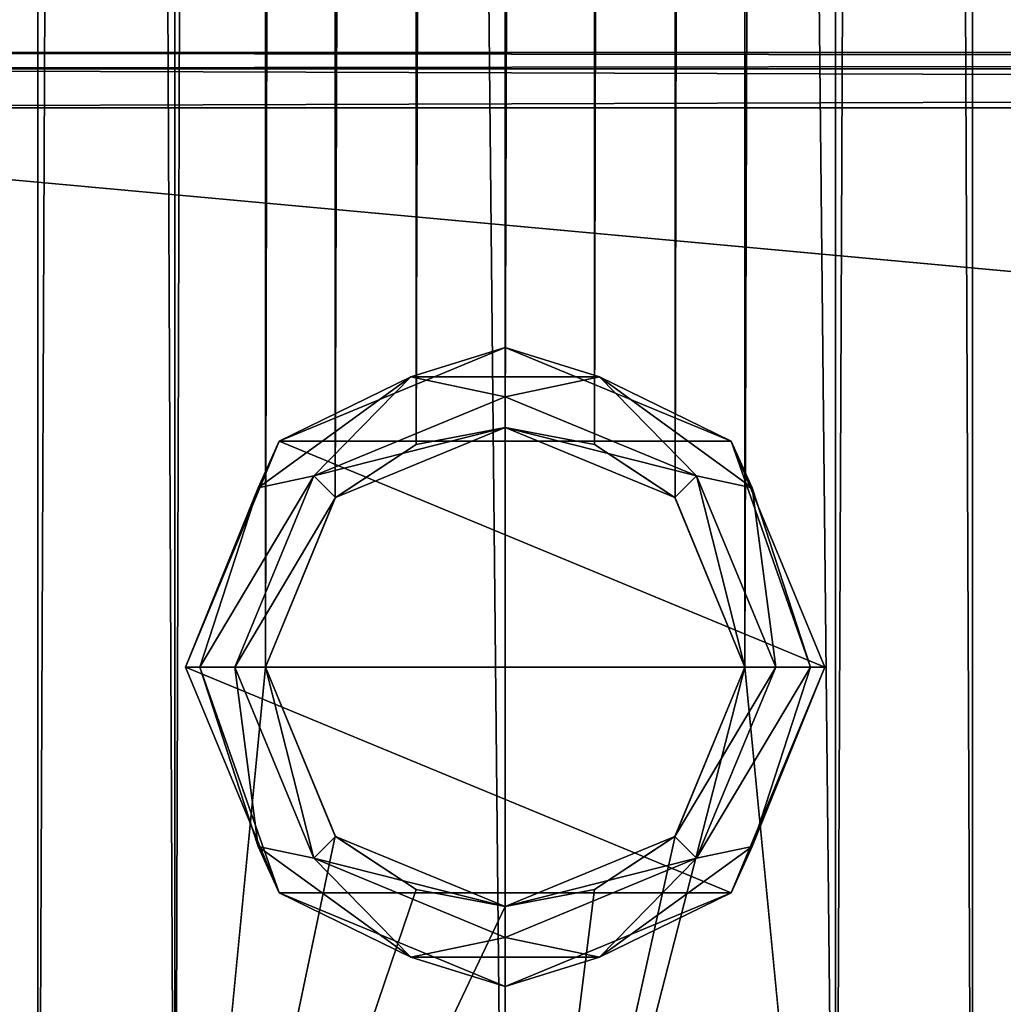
# Model space of a CAD drawing. Extents: x -65 to 446, y -88 to 1318.
# Tile 206 of 229: x -20 to 20, y 26 to 66. Entities that reach past the tile are written whole.
import ezdxf

# ---------------------------------------------------------------- set-up
doc = ezdxf.new("R2010")
doc.units = 0
doc.header["$LTSCALE"] = 65.185185
for name, color, linetype in [('163', 7, 'CONTINUOUS'), ('165', 7, 'CONTINUOUS'), ('166', 7, 'CONTINUOUS'), ('167', 7, 'CONTINUOUS'), ('170', 7, 'CONTINUOUS'), ('215', 7, 'CONTINUOUS'), ('216', 7, 'CONTINUOUS'), ('221', 7, 'CONTINUOUS'), ('222', 7, 'CONTINUOUS'), ('230', 7, 'CONTINUOUS'), ('231', 7, 'CONTINUOUS'), ('232', 7, 'CONTINUOUS'), ('233', 7, 'CONTINUOUS'), ('236', 7, 'CONTINUOUS'), ('237', 7, 'CONTINUOUS')]:
    doc.layers.add(name, color=color, linetype=linetype)

msp = doc.modelspace()

# ---------------------------------------------------------------- linework, layer by layer
at = {"layer": '163', "color": 7, "linetype": 'CONTINUOUS'}
for points in [[(444, 62.75, 29), (-52, 62.75, 29), (444, 17.25, 29), (444, 62.75, 29)], [(-52, 62.75, 29), (-52, 17.25, 29), (444, 17.25, 29), (-52, 62.75, 29)]]:
    msp.add_3dface(points, dxfattribs=at)
at = {"layer": '165', "color": 7, "linetype": 'CONTINUOUS'}
for points in [[(444, 17.25, 19), (-52, 17.25, 19), (444, 62.75, 19), (444, 17.25, 19)], [(-52, 17.25, 19), (-52, 62.75, 19), (444, 62.75, 19), (-52, 17.25, 19)]]:
    msp.add_3dface(points, dxfattribs=at)
at = {"layer": '166', "color": 7, "linetype": 'CONTINUOUS'}
for points in [[(-52, 65, 26.75), (444, 65, 26.75), (-52, 65, 21.25), (-52, 65, 26.75)], [(-52, 65, 21.25), (444, 65, 26.75), (444, 65, 21.25), (-52, 65, 21.25)]]:
    msp.add_3dface(points, dxfattribs=at)
at = {"layer": '167', "color": 7, "linetype": 'CONTINUOUS'}
for points in [[(-52, 65, 26.75), (-52, 64.341, 28.341), (444, 65, 26.75), (-52, 65, 26.75)], [(444, 65, 26.75), (-52, 64.341, 28.341), (444, 64.341, 28.341), (444, 65, 26.75)], [(-52, 64.341, 28.341), (-52, 62.75, 29), (444, 64.341, 28.341), (-52, 64.341, 28.341)], [(444, 64.341, 28.341), (-52, 62.75, 29), (444, 62.75, 29), (444, 64.341, 28.341)]]:
    msp.add_3dface(points, dxfattribs=at)
at = {"layer": '170', "color": 7, "linetype": 'CONTINUOUS'}
for points in [[(-52, 64.341, 19.659), (-52, 65, 21.25), (444, 64.341, 19.659), (-52, 64.341, 19.659)], [(444, 64.341, 19.659), (-52, 65, 21.25), (444, 65, 21.25), (444, 64.341, 19.659)], [(444, 62.75, 19), (-52, 62.75, 19), (-52, 64.341, 19.659), (444, 62.75, 19)], [(444, 62.75, 19), (-52, 64.341, 19.659), (444, 64.341, 19.659), (444, 62.75, 19)]]:
    msp.add_3dface(points, dxfattribs=at)
at = {"layer": '215', "color": 7, "linetype": 'CONTINUOUS'}
for points in [[(0, 2, 19), (13.435, 2, 13.435), (0, 1310, 19), (0, 2, 19)], [(0, 1310, 19), (13.435, 2, 13.435), (13.435, 1310, 13.435), (0, 1310, 19)], [(9.75, 40, -16.308), (9.75, 1272, -16.308), (13.435, 1310, -13.435), (9.75, 40, -16.308)], [(13.435, 2, -13.435), (9.75, 40, -16.308), (13.435, 1310, -13.435), (13.435, 2, -13.435)], [(19, 2), (13.435, 2, -13.435), (19, 1310), (19, 2)], [(19, 1310), (13.435, 2, -13.435), (13.435, 1310, -13.435), (19, 1310)], [(13.435, 2, 13.435), (19, 2), (13.435, 1310, 13.435), (13.435, 2, 13.435)], [(13.435, 1310, 13.435), (19, 2), (19, 1310), (13.435, 1310, 13.435)], [(6.908, 1265.119, -17.7), (9.75, 1272, -16.308), (6.908, 46.881, -17.7), (6.908, 1265.119, -17.7)], [(6.908, 46.881, -17.7), (9.75, 1272, -16.308), (9.75, 40, -16.308), (6.908, 46.881, -17.7)], [(3.627, 1262.95, -18.651), (6.908, 1265.119, -17.7), (3.627, 49.05, -18.651), (3.627, 1262.95, -18.651)], [(3.627, 49.05, -18.651), (6.908, 1265.119, -17.7), (6.908, 46.881, -17.7), (3.627, 49.05, -18.651)], [(0, 1262.25, -19), (3.627, 1262.95, -18.651), (0, 49.75, -19), (0, 1262.25, -19)], [(0, 49.75, -19), (3.627, 1262.95, -18.651), (3.627, 49.05, -18.651), (0, 49.75, -19)], [(6.908, 33.119, -17.7), (9.75, 40, -16.308), (0, 2, -19), (6.908, 33.119, -17.7)], [(0, 2, -19), (9.75, 40, -16.308), (13.435, 2, -13.435), (0, 2, -19)], [(3.627, 30.95, -18.651), (6.908, 33.119, -17.7), (0, 2, -19), (3.627, 30.95, -18.651)], [(0, 30.25, -19), (3.627, 30.95, -18.651), (0, 2, -19), (0, 30.25, -19)]]:
    msp.add_3dface(points, dxfattribs=at)
at = {"layer": '216', "color": 7, "linetype": 'CONTINUOUS'}
for points in [[(-19, 1310), (-13.435, 1310, -13.435), (-19, 2), (-19, 1310)], [(-19, 2), (-13.435, 1310, -13.435), (-13.435, 2, -13.435), (-19, 2)], [(-13.435, 1310, 13.435), (-19, 1310), (-13.435, 2, 13.435), (-13.435, 1310, 13.435)], [(-13.435, 2, 13.435), (-19, 1310), (-19, 2), (-13.435, 2, 13.435)], [(0, 2, 19), (0, 1310, 19), (-13.435, 1310, 13.435), (0, 2, 19)], [(0, 2, 19), (-13.435, 1310, 13.435), (-13.435, 2, 13.435), (0, 2, 19)], [(-13.435, 1310, -13.435), (-9.75, 1272, -16.308), (-13.435, 2, -13.435), (-13.435, 1310, -13.435)], [(-13.435, 2, -13.435), (-9.75, 1272, -16.308), (-9.75, 40, -16.308), (-13.435, 2, -13.435)], [(-9.75, 1272, -16.308), (-6.908, 1265.119, -17.7), (-9.75, 40, -16.308), (-9.75, 1272, -16.308)], [(-9.75, 40, -16.308), (-6.908, 1265.119, -17.7), (-6.908, 46.881, -17.7), (-9.75, 40, -16.308)], [(-6.908, 1265.119, -17.7), (-3.627, 1262.95, -18.651), (-6.908, 46.881, -17.7), (-6.908, 1265.119, -17.7)], [(-6.908, 46.881, -17.7), (-3.627, 1262.95, -18.651), (-3.627, 49.05, -18.651), (-6.908, 46.881, -17.7)], [(-3.627, 1262.95, -18.651), (0, 1262.25, -19), (-3.627, 49.05, -18.651), (-3.627, 1262.95, -18.651)], [(0, 1262.25, -19), (0, 49.75, -19), (-3.627, 49.05, -18.651), (0, 1262.25, -19)], [(-6.908, 33.119, -17.7), (-13.435, 2, -13.435), (-9.75, 40, -16.308), (-6.908, 33.119, -17.7)], [(-3.627, 30.95, -18.651), (-13.435, 2, -13.435), (-6.908, 33.119, -17.7), (-3.627, 30.95, -18.651)], [(0, 30.25, -19), (-13.435, 2, -13.435), (-3.627, 30.95, -18.651), (0, 30.25, -19)], [(0, 30.25, -19), (0, 2, -19), (-13.435, 2, -13.435), (0, 30.25, -19)]]:
    msp.add_3dface(points, dxfattribs=at)
at = {"layer": '221', "color": 7, "linetype": 'CONTINUOUS'}
for points in [[(-7.778, 47.778, -30), (0, 49.75, -30), (0, 51, -30), (-7.778, 47.778, -30)], [(0, 51, -30), (0, 49.75, -30), (7.778, 47.778, -30), (0, 51, -30)], [(-6.894, 46.894, -30), (0, 49.75, -30), (-7.778, 47.778, -30), (-6.894, 46.894, -30)], [(0, 49.75, -30), (6.894, 46.894, -30), (7.778, 47.778, -30), (0, 49.75, -30)], [(-11, 40, -30), (-6.894, 46.894, -30), (-7.778, 47.778, -30), (-11, 40, -30)], [(6.894, 46.894, -30), (9.75, 40, -30), (7.778, 47.778, -30), (6.894, 46.894, -30)], [(9.75, 40, -30), (11, 40, -30), (7.778, 47.778, -30), (9.75, 40, -30)], [(-9.75, 40, -30), (-6.894, 46.894, -30), (-11, 40, -30), (-9.75, 40, -30)], [(-7.778, 32.222, -30), (-9.75, 40, -30), (-11, 40, -30), (-7.778, 32.222, -30)], [(-6.894, 33.106, -30), (-9.75, 40, -30), (-7.778, 32.222, -30), (-6.894, 33.106, -30)], [(9.75, 40, -30), (6.894, 33.106, -30), (11, 40, -30), (9.75, 40, -30)], [(11, 40, -30), (6.894, 33.106, -30), (7.778, 32.222, -30), (11, 40, -30)], [(0, 30.25, -30), (-6.894, 33.106, -30), (-7.778, 32.222, -30), (0, 30.25, -30)], [(6.894, 33.106, -30), (0, 30.25, -30), (7.778, 32.222, -30), (6.894, 33.106, -30)], [(0, 29, -30), (0, 30.25, -30), (-7.778, 32.222, -30), (0, 29, -30)], [(7.778, 32.222, -30), (0, 30.25, -30), (0, 29, -30), (7.778, 32.222, -30)]]:
    msp.add_3dface(points, dxfattribs=at)
at = {"layer": '222', "color": 7, "linetype": 'CONTINUOUS'}
for points in [[(0, 53, -80), (9.192, 49.192, -80), (-9.192, 49.192, -80), (0, 53, -80)], [(-9.192, 49.192, -80), (13, 40, -80), (-13, 40, -80), (-9.192, 49.192, -80)], [(9.192, 49.192, -80), (13, 40, -80), (-9.192, 49.192, -80), (9.192, 49.192, -80)], [(-13, 40, -80), (13, 40, -80), (9.192, 30.808, -80), (-13, 40, -80)], [(-9.192, 30.808, -80), (-13, 40, -80), (9.192, 30.808, -80), (-9.192, 30.808, -80)], [(0, 27, -80), (-9.192, 30.808, -80), (9.192, 30.808, -80), (0, 27, -80)]]:
    msp.add_3dface(points, dxfattribs=at)
at = {"layer": '230', "color": 7, "linetype": 'CONTINUOUS'}
for points in [[(0, 49.75, -19), (3.627, 49.05, -18.651), (0, 49.75, -30), (0, 49.75, -19)], [(0, 49.75, -30), (3.627, 49.05, -18.651), (6.894, 46.894, -30), (0, 49.75, -30)], [(3.627, 49.05, -18.651), (6.908, 46.881, -17.7), (6.894, 46.894, -30), (3.627, 49.05, -18.651)], [(6.908, 46.881, -17.7), (9.75, 40, -16.308), (6.894, 46.894, -30), (6.908, 46.881, -17.7)], [(6.894, 46.894, -30), (9.75, 40, -16.308), (9.75, 40, -30), (6.894, 46.894, -30)], [(9.75, 40, -30), (6.908, 33.119, -17.7), (6.894, 33.106, -30), (9.75, 40, -30)], [(9.75, 40, -16.308), (6.908, 33.119, -17.7), (9.75, 40, -30), (9.75, 40, -16.308)], [(3.627, 30.95, -18.651), (0, 30.25, -19), (6.894, 33.106, -30), (3.627, 30.95, -18.651)], [(0, 30.25, -19), (0, 30.25, -30), (6.894, 33.106, -30), (0, 30.25, -19)], [(6.908, 33.119, -17.7), (3.627, 30.95, -18.651), (6.894, 33.106, -30), (6.908, 33.119, -17.7)]]:
    msp.add_3dface(points, dxfattribs=at)
at = {"layer": '231', "color": 7, "linetype": 'CONTINUOUS'}
for points in [[(-3.627, 49.05, -18.651), (0, 49.75, -19), (-6.894, 46.894, -30), (-3.627, 49.05, -18.651)], [(0, 49.75, -19), (0, 49.75, -30), (-6.894, 46.894, -30), (0, 49.75, -19)], [(-6.908, 46.881, -17.7), (-3.627, 49.05, -18.651), (-6.894, 46.894, -30), (-6.908, 46.881, -17.7)], [(-9.75, 40, -30), (-6.908, 46.881, -17.7), (-6.894, 46.894, -30), (-9.75, 40, -30)], [(-9.75, 40, -16.308), (-6.908, 46.881, -17.7), (-9.75, 40, -30), (-9.75, 40, -16.308)], [(-6.908, 33.119, -17.7), (-9.75, 40, -16.308), (-6.894, 33.106, -30), (-6.908, 33.119, -17.7)], [(-6.894, 33.106, -30), (-9.75, 40, -16.308), (-9.75, 40, -30), (-6.894, 33.106, -30)], [(-3.627, 30.95, -18.651), (-6.908, 33.119, -17.7), (-6.894, 33.106, -30), (-3.627, 30.95, -18.651)], [(0, 30.25, -30), (-3.627, 30.95, -18.651), (-6.894, 33.106, -30), (0, 30.25, -30)], [(0, 30.25, -19), (-3.627, 30.95, -18.651), (0, 30.25, -30), (0, 30.25, -19)]]:
    msp.add_3dface(points, dxfattribs=at)
at = {"layer": '232', "color": 7, "linetype": 'CONTINUOUS'}
for points in [[(-13, 40, -80), (-9.192, 30.808, -80), (-13, 40, -32), (-13, 40, -80)], [(-13, 40, -32), (-9.192, 30.808, -80), (-9.192, 30.808, -32), (-13, 40, -32)], [(9.192, 30.808, -80), (13, 40, -80), (9.192, 30.808, -32), (9.192, 30.808, -80)], [(9.192, 30.808, -32), (13, 40, -80), (13, 40, -32), (9.192, 30.808, -32)], [(-9.192, 30.808, -80), (0, 27, -80), (-9.192, 30.808, -32), (-9.192, 30.808, -80)], [(-9.192, 30.808, -32), (0, 27, -80), (0, 27, -32), (-9.192, 30.808, -32)], [(0, 27, -80), (9.192, 30.808, -80), (0, 27, -32), (0, 27, -80)], [(0, 27, -32), (9.192, 30.808, -80), (9.192, 30.808, -32), (0, 27, -32)]]:
    msp.add_3dface(points, dxfattribs=at)
at = {"layer": '233', "color": 7, "linetype": 'CONTINUOUS'}
for points in [[(0, 53, -80), (-9.192, 49.192, -80), (0, 53, -32), (0, 53, -80)], [(0, 53, -32), (-9.192, 49.192, -80), (-9.192, 49.192, -32), (0, 53, -32)], [(9.192, 49.192, -80), (0, 53, -80), (9.192, 49.192, -32), (9.192, 49.192, -80)], [(9.192, 49.192, -32), (0, 53, -80), (0, 53, -32), (9.192, 49.192, -32)], [(-9.192, 49.192, -80), (-13, 40, -80), (-9.192, 49.192, -32), (-9.192, 49.192, -80)], [(-13, 40, -80), (-13, 40, -32), (-9.192, 49.192, -32), (-13, 40, -80)], [(13, 40, -80), (9.192, 49.192, -80), (13, 40, -32), (13, 40, -80)], [(13, 40, -32), (9.192, 49.192, -80), (9.192, 49.192, -32), (13, 40, -32)]]:
    msp.add_3dface(points, dxfattribs=at)
at = {"layer": '236', "color": 7, "linetype": 'CONTINUOUS'}
for points in [[(-13, 40, -32), (-9.192, 30.808, -32), (-12.414, 40, -30.586), (-13, 40, -32)], [(-11, 40, -30), (-12.414, 40, -30.586), (-10.043, 32.703, -30.586), (-11, 40, -30)], [(-12.414, 40, -30.586), (-9.192, 30.808, -32), (-10.043, 32.703, -30.586), (-12.414, 40, -30.586)], [(-7.778, 32.222, -30), (-11, 40, -30), (-10.043, 32.703, -30.586), (-7.778, 32.222, -30)], [(11, 40, -30), (7.778, 32.222, -30), (12.414, 40, -30.586), (11, 40, -30)], [(12.414, 40, -30.586), (7.778, 32.222, -30), (10.043, 32.703, -30.586), (12.414, 40, -30.586)], [(9.192, 30.808, -32), (13, 40, -32), (10.043, 32.703, -30.586), (9.192, 30.808, -32)], [(13, 40, -32), (12.414, 40, -30.586), (10.043, 32.703, -30.586), (13, 40, -32)], [(-3.836, 28.193, -30.586), (-7.778, 32.222, -30), (-10.043, 32.703, -30.586), (-3.836, 28.193, -30.586)], [(-9.192, 30.808, -32), (-3.836, 28.193, -30.586), (-10.043, 32.703, -30.586), (-9.192, 30.808, -32)], [(10.043, 32.703, -30.586), (7.778, 32.222, -30), (3.836, 28.193, -30.586), (10.043, 32.703, -30.586)], [(9.192, 30.808, -32), (10.043, 32.703, -30.586), (3.836, 28.193, -30.586), (9.192, 30.808, -32)], [(0, 29, -30), (-7.778, 32.222, -30), (-3.836, 28.193, -30.586), (0, 29, -30)], [(7.778, 32.222, -30), (0, 29, -30), (3.836, 28.193, -30.586), (7.778, 32.222, -30)], [(-9.192, 30.808, -32), (0, 27, -32), (-3.836, 28.193, -30.586), (-9.192, 30.808, -32)], [(0, 27, -32), (9.192, 30.808, -32), (3.836, 28.193, -30.586), (0, 27, -32)], [(3.836, 28.193, -30.586), (0, 29, -30), (-3.836, 28.193, -30.586), (3.836, 28.193, -30.586)], [(0, 27, -32), (3.836, 28.193, -30.586), (-3.836, 28.193, -30.586), (0, 27, -32)]]:
    msp.add_3dface(points, dxfattribs=at)
at = {"layer": '237', "color": 7, "linetype": 'CONTINUOUS'}
for points in [[(0, 53, -32), (-9.192, 49.192, -32), (-3.836, 51.807, -30.586), (0, 53, -32)], [(0, 53, -32), (-3.836, 51.807, -30.586), (3.836, 51.807, -30.586), (0, 53, -32)], [(9.192, 49.192, -32), (0, 53, -32), (3.836, 51.807, -30.586), (9.192, 49.192, -32)], [(-10.043, 47.297, -30.586), (-7.778, 47.778, -30), (-3.836, 51.807, -30.586), (-10.043, 47.297, -30.586)], [(-9.192, 49.192, -32), (-10.043, 47.297, -30.586), (-3.836, 51.807, -30.586), (-9.192, 49.192, -32)], [(-7.778, 47.778, -30), (0, 51, -30), (-3.836, 51.807, -30.586), (-7.778, 47.778, -30)], [(-3.836, 51.807, -30.586), (0, 51, -30), (3.836, 51.807, -30.586), (-3.836, 51.807, -30.586)], [(0, 51, -30), (7.778, 47.778, -30), (3.836, 51.807, -30.586), (0, 51, -30)], [(3.836, 51.807, -30.586), (7.778, 47.778, -30), (10.043, 47.297, -30.586), (3.836, 51.807, -30.586)], [(9.192, 49.192, -32), (3.836, 51.807, -30.586), (10.043, 47.297, -30.586), (9.192, 49.192, -32)], [(-9.192, 49.192, -32), (-13, 40, -32), (-10.043, 47.297, -30.586), (-9.192, 49.192, -32)], [(13, 40, -32), (9.192, 49.192, -32), (12.414, 40, -30.586), (13, 40, -32)], [(9.192, 49.192, -32), (10.043, 47.297, -30.586), (12.414, 40, -30.586), (9.192, 49.192, -32)], [(-11, 40, -30), (-7.778, 47.778, -30), (-12.414, 40, -30.586), (-11, 40, -30)], [(-12.414, 40, -30.586), (-7.778, 47.778, -30), (-10.043, 47.297, -30.586), (-12.414, 40, -30.586)], [(7.778, 47.778, -30), (11, 40, -30), (10.043, 47.297, -30.586), (7.778, 47.778, -30)], [(-13, 40, -32), (-12.414, 40, -30.586), (-10.043, 47.297, -30.586), (-13, 40, -32)], [(10.043, 47.297, -30.586), (11, 40, -30), (12.414, 40, -30.586), (10.043, 47.297, -30.586)]]:
    msp.add_3dface(points, dxfattribs=at)

doc.saveas('drawing.dxf')
